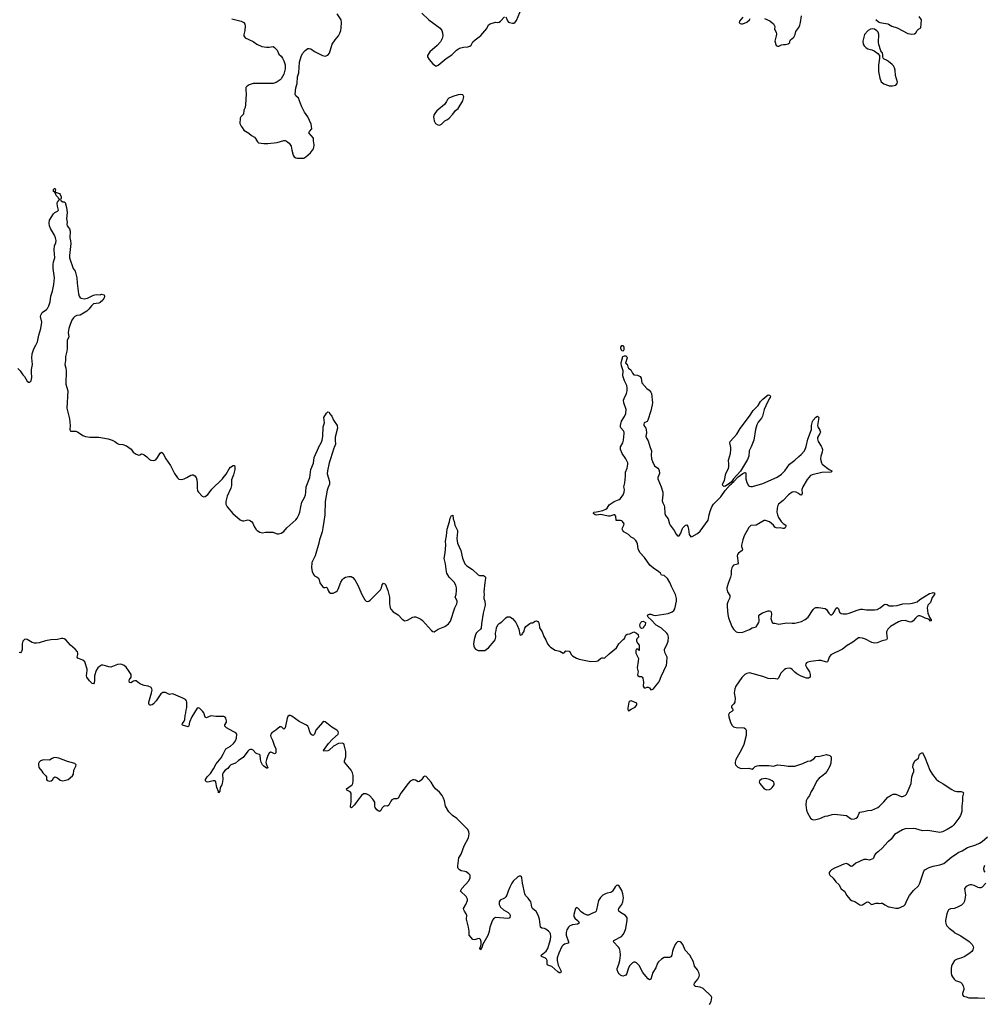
# Model space of a CAD drawing. Header units: inches. Extents: x 2005975 to 2217453, y 644152 to 846769.
# Tile 45 of 162: x 2076940 to 2091441, y 681630 to 696431. Entities that reach past the tile are written whole.
import ezdxf

# ---------------------------------------------------------------- set-up
doc = ezdxf.new("R2010")
doc.units = ezdxf.units.IN
doc.header["$MEASUREMENT"] = 0
for name, color, linetype in [('C0678', 7, 'Continuous'), ('C0679', 7, 'Continuous'), ('C0688', 7, 'Continuous'), ('C0689', 7, 'Continuous'), ('C0698', 7, 'Continuous'), ('C0699', 7, 'Continuous')]:
    doc.layers.add(name, color=color, linetype=linetype)

msp = doc.modelspace()

# ---------------------------------------------------------------- linework, layer by layer
at = {"layer": 'C0678', "color": 6, "elevation": 300}
for points in [[(2078581, 690000), (2078617, 689977), (2078645, 689930), (2078690, 689900), (2078730, 689887), (2078746, 689890), (2078770, 689903), (2078790, 689900), (2078810, 689890), (2078850, 689859), (2078890, 689819), (2078910, 689809), (2078950, 689804), (2078970, 689807), (2078984, 689816), (2079011, 689850), (2079050, 689913), (2079070, 689928), (2079090, 689914), (2079135, 689830), (2079205, 689730), (2079267, 689607), (2079310, 689543), (2079330, 689522), (2079370, 689520), (2079410, 689529), (2079450, 689547), (2079510, 689584), (2079530, 689590), (2079550, 689589), (2079574, 689574), (2079594, 689550), (2079604, 689516), (2079608, 689470), (2079606, 689390), (2079614, 689350), (2079627, 689327), (2079683, 689270), (2079710, 689259), (2079730, 689263), (2079770, 689293), (2079790, 689316), (2079826, 689374), (2079989, 689531), (2080000, 689544)], [(2080000, 685955), (2079890, 685955), (2079816, 685964), (2079790, 685957), (2079750, 685934), (2079727, 685947), (2079706, 686010), (2079690, 686036), (2079650, 686075), (2079630, 686087), (2079610, 686083), (2079528, 685950), (2079493, 685870), (2079484, 685816), (2079476, 685804), (2079470, 685801), (2079388, 685828), (2079384, 685830), (2079386, 685850), (2079414, 685886), (2079421, 685910), (2079425, 685970), (2079437, 686010), (2079441, 686050), (2079451, 686090), (2079450, 686170), (2079445, 686190), (2079430, 686210), (2079390, 686231), (2079250, 686294), (2079230, 686295), (2079190, 686286), (2079130, 686316), (2079090, 686317), (2079062, 686298), (2078990, 686192), (2078950, 686147), (2078930, 686132), (2078910, 686126), (2078890, 686129), (2078879, 686150), (2078882, 686170), (2078923, 686310), (2078930, 686350), (2078927, 686370), (2078916, 686390), (2078873, 686413), (2078810, 686424), (2078770, 686437), (2078743, 686450), (2078690, 686490), (2078670, 686492), (2078650, 686486), (2078610, 686460), (2078590, 686469), (2078585, 686490), (2078588, 686510), (2078614, 686550), (2078617, 686570), (2078613, 686590), (2078577, 686650), (2078539, 686699), (2078510, 686723), (2078476, 686736), (2078450, 686741), (2078410, 686737), (2078310, 686700), (2078282, 686702), (2078230, 686720), (2078190, 686728), (2078170, 686726), (2078137, 686710), (2078113, 686690), (2078088, 686650), (2078065, 686570), (2078064, 686496), (2078057, 686463), (2078050, 686448), (2078030, 686454), (2077990, 686490), (2077947, 686550), (2077942, 686570), (2077954, 686650), (2077953, 686670), (2077917, 686777), (2077890, 686804), (2077812, 686832), (2077803, 686850), (2077815, 686890), (2077815, 686910), (2077809, 686930), (2077773, 686970), (2077704, 687030), (2077633, 687110), (2077610, 687125), (2077590, 687130), (2077570, 687130), (2077510, 687113), (2077410, 687108), (2077328, 687092), (2077230, 687063), (2077190, 687058), (2077160, 687060), (2077129, 687069), (2077050, 687115), (2077030, 687119), (2077010, 687115), (2076986, 687090), (2076976, 687050), (2076976, 686964), (2076966, 686934), (2076950, 686912), (2076930, 686916)], [(2080000, 685108), (2079989, 685090), (2079991, 685011), (2079985, 684950), (2079978, 684930), (2079953, 684890), (2079946, 684834), (2079930, 684810), (2079926, 684830), (2079902, 684890), (2079890, 684969), (2079883, 684983), (2079871, 684991), (2079850, 684990), (2079770, 684970), (2079750, 684975), (2079731, 684990), (2079734, 685010), (2079756, 685050), (2079810, 685100), (2079853, 685170), (2079893, 685247), (2079970, 685335), (2080000, 685392)]]:
    msp.add_lwpolyline(points, dxfattribs=at)
at = {"layer": 'C0678', "color": 6, "elevation": 400}
msp.add_lwpolyline([(2077470, 685340), (2077450, 685337), (2077430, 685327), (2077390, 685300), (2077296, 685304), (2077250, 685289), (2077231, 685270), (2077223, 685250), (2077221, 685230), (2077227, 685190), (2077274, 685134), (2077290, 685107), (2077330, 685070), (2077341, 685050), (2077342, 685010), (2077352, 684992), (2077390, 684984), (2077412, 684988), (2077436, 685010), (2077450, 685035), (2077470, 685051), (2077510, 685035), (2077550, 685000), (2077590, 684989), (2077670, 685010), (2077736, 685064), (2077747, 685090), (2077753, 685150), (2077783, 685210), (2077788, 685230), (2077770, 685250), (2077659, 685279), (2077530, 685330)], close=True, dxfattribs=at)
at = {"layer": 'C0679', "color": 6, "elevation": 300}
msp.add_lwpolyline([(2076910, 691187), (2076947, 691150), (2076987, 691090), (2077010, 691067), (2077050, 690996), (2077070, 690983), (2077090, 690983), (2077110, 691001), (2077124, 691050), (2077116, 691130), (2077118, 691170), (2077132, 691248), (2077121, 691350), (2077125, 691410), (2077150, 691483), (2077183, 691537), (2077206, 691590), (2077227, 691690), (2077256, 691790), (2077274, 691886), (2077255, 691970), (2077256, 691990), (2077277, 692030), (2077345, 692075), (2077358, 692090), (2077380, 692130), (2077399, 692190), (2077410, 692275), (2077435, 692350), (2077453, 692450), (2077463, 692550), (2077442, 692690), (2077441, 692750), (2077448, 692790), (2077470, 692850), (2077456, 692970), (2077463, 693030), (2077484, 693076), (2077487, 693110), (2077478, 693150), (2077462, 693190), (2077404, 693290), (2077388, 693330), (2077381, 693370), (2077390, 693418), (2077446, 693514), (2077470, 693533), (2077509, 693550), (2077524, 693570), (2077506, 693626), (2077504, 693670), (2077510, 693695), (2077525, 693710), (2077530, 693722), (2077546, 693730), (2077530, 693738), (2077520, 693760), (2077489, 693790), (2077479, 693819), (2077466, 693830), (2077465, 693845), (2077450, 693850), (2077450, 693879), (2077470, 693896), (2077479, 693879), (2077474, 693850), (2077480, 693840), (2077536, 693816), (2077550, 693803), (2077561, 693770), (2077562, 693750), (2077554, 693730), (2077562, 693710), (2077590, 693691), (2077610, 693691), (2077621, 693681), (2077642, 693610), (2077655, 693530), (2077645, 693435), (2077652, 693388), (2077650, 693350), (2077655, 693330), (2077687, 693287), (2077700, 693250), (2077694, 693150), (2077705, 693105), (2077707, 693067), (2077687, 692887), (2077688, 692850), (2077742, 692690), (2077774, 692650), (2077781, 692630), (2077787, 692590), (2077799, 692550), (2077803, 692470), (2077824, 692310), (2077834, 692274), (2077851, 692251), (2077863, 692243), (2077910, 692237), (2077957, 692243), (2078050, 692289), (2078090, 692300), (2078150, 692295), (2078170, 692303), (2078190, 692300), (2078210, 692293), (2078217, 692270), (2078212, 692250), (2078190, 692213), (2078150, 692178), (2078130, 692169), (2078050, 692157), (2078017, 692130), (2077981, 692079), (2077951, 692049), (2077850, 691991), (2077797, 691983), (2077770, 691968), (2077750, 691949), (2077726, 691914), (2077698, 691850), (2077679, 691790), (2077670, 691730), (2077677, 691663), (2077654, 691606), (2077652, 691490), (2077647, 691450), (2077627, 691370), (2077627, 691310), (2077619, 691250), (2077635, 691190), (2077640, 691150), (2077631, 690950), (2077663, 690850), (2077650, 690590), (2077686, 690430), (2077696, 690330), (2077691, 690270), (2077700, 690250), (2077710, 690243), (2077783, 690243), (2077810, 690237), (2077890, 690182), (2077930, 690164), (2077993, 690153), (2078130, 690153), (2078270, 690131), (2078330, 690111), (2078369, 690090), (2078410, 690060), (2078430, 690052), (2078490, 690045), (2078544, 690024), (2078581, 690000)], dxfattribs=at)
at = {"layer": 'C0688', "color": 6, "elevation": 300}
for points in [[(2080000, 689544), (2080042, 689598), (2080090, 689679), (2080110, 689702), (2080150, 689730), (2080167, 689727), (2080174, 689710), (2080172, 689670), (2080155, 689590), (2080124, 689516), (2080123, 689430), (2080116, 689390), (2080060, 689270), (2080038, 689190), (2080041, 689150), (2080058, 689110), (2080145, 689010), (2080253, 688913), (2080290, 688897), (2080310, 688897), (2080370, 688915), (2080390, 688910), (2080410, 688899), (2080430, 688883), (2080444, 688864), (2080466, 688810), (2080492, 688772), (2080510, 688754), (2080549, 688729), (2080570, 688720), (2080590, 688719), (2080633, 688727), (2080746, 688726), (2080810, 688700), (2080830, 688700), (2080870, 688712), (2080910, 688736), (2080958, 688790), (2081090, 688915), (2081110, 688940), (2081138, 688990), (2081152, 689030), (2081165, 689110), (2081183, 689177), (2081221, 689250), (2081234, 689286), (2081242, 689330), (2081246, 689410), (2081303, 689550), (2081318, 689670), (2081354, 689766), (2081368, 689850), (2081430, 689996), (2081432, 690000)], [(2081667, 690000), (2081663, 689990), (2081614, 689830), (2081590, 689769), (2081565, 689650), (2081563, 689603), (2081597, 689490), (2081598, 689450), (2081572, 689390), (2081563, 689357), (2081530, 689190), (2081525, 688990), (2081514, 688886), (2081497, 688790), (2081485, 688730), (2081449, 688611), (2081439, 688561), (2081381, 688370), (2081333, 688270), (2081325, 688190), (2081336, 688136), (2081357, 688090), (2081374, 688070), (2081410, 688052), (2081430, 688035), (2081441, 688010), (2081450, 687967), (2081491, 687910), (2081510, 687895), (2081530, 687895), (2081550, 687902), (2081564, 687890), (2081580, 687840), (2081590, 687824), (2081610, 687812), (2081630, 687809), (2081650, 687810), (2081690, 687829), (2081716, 687850), (2081728, 687870), (2081766, 687974), (2081790, 688015), (2081810, 688034), (2081838, 688050), (2081890, 688062), (2081923, 688063), (2081950, 688044), (2081979, 688010), (2082025, 687930), (2082083, 687790), (2082130, 687710), (2082150, 687691), (2082170, 687685), (2082190, 687690), (2082210, 687703), (2082362, 687858), (2082381, 687890), (2082390, 687936), (2082410, 687959), (2082430, 687951), (2082438, 687938), (2082472, 687850), (2082497, 687750), (2082500, 687650), (2082509, 687590), (2082518, 687570), (2082556, 687530), (2082630, 687486), (2082690, 687418), (2082730, 687395), (2082750, 687397), (2082770, 687403), (2082850, 687448), (2082870, 687455), (2082890, 687454), (2082930, 687441), (2082970, 687418), (2082997, 687397), (2083131, 687250), (2083150, 687235), (2083170, 687227), (2083231, 687269), (2083330, 687309), (2083385, 687350), (2083414, 687390), (2083482, 687590), (2083512, 687648), (2083518, 687670), (2083514, 687694), (2083487, 687750), (2083499, 687790), (2083504, 687850), (2083504, 687890), (2083495, 687930), (2083470, 687976), (2083398, 688050), (2083362, 688110), (2083355, 688130), (2083340, 688250), (2083323, 688330), (2083335, 688415), (2083344, 688530), (2083340, 688590), (2083356, 688670), (2083364, 688770), (2083400, 688890), (2083410, 688936), (2083430, 688979), (2083450, 688982), (2083455, 688930), (2083470, 688890), (2083482, 688830), (2083520, 688750), (2083523, 688730), (2083511, 688630), (2083521, 688561), (2083570, 688450), (2083597, 688337), (2083633, 688253), (2083660, 688220), (2083745, 688165), (2083830, 688085), (2083850, 688077), (2083914, 688074), (2083928, 688068), (2083943, 688050), (2083944, 688030), (2083932, 687970), (2083916, 687830), (2083923, 687790), (2083916, 687750), (2083918, 687730), (2083932, 687690), (2083935, 687630), (2083908, 687510), (2083881, 687350), (2083876, 687284), (2083869, 687270), (2083820, 687230), (2083803, 687210), (2083790, 687185), (2083770, 687113), (2083764, 687050), (2083767, 687013), (2083775, 686990), (2083790, 686969), (2083830, 686949), (2083910, 686946), (2083930, 686950), (2083950, 686962), (2083985, 686990), (2084073, 687087), (2084086, 687110), (2084096, 687150), (2084092, 687210), (2084105, 687250), (2084107, 687290), (2084130, 687335), (2084150, 687356), (2084190, 687381), (2084250, 687441), (2084270, 687453), (2084290, 687456), (2084310, 687453), (2084350, 687430), (2084399, 687370), (2084420, 687330), (2084442, 687270), (2084458, 687190), (2084470, 687181), (2084493, 687190), (2084497, 687203), (2084517, 687230), (2084534, 687286), (2084550, 687311), (2084610, 687356), (2084630, 687365), (2084650, 687366), (2084690, 687391), (2084710, 687395), (2084730, 687386), (2084741, 687370), (2084747, 687350), (2084754, 687290), (2084795, 687230), (2084821, 687161), (2084850, 687110), (2084875, 687050), (2084897, 687017), (2084917, 686997), (2084990, 686955), (2085059, 686939), (2085110, 686906), (2085130, 686918), (2085150, 686942), (2085200, 686940), (2085210, 686934), (2085231, 686890), (2085251, 686870), (2085310, 686831), (2085350, 686818), (2085525, 686785), (2085610, 686787), (2085630, 686795), (2085670, 686827), (2085690, 686836), (2085710, 686838), (2085730, 686831), (2085800, 686900), (2085910, 686990), (2085948, 687050), (2086010, 687112), (2086032, 687128), (2086050, 687179), (2086070, 687193), (2086110, 687201), (2086170, 687231), (2086211, 687210), (2086236, 687190), (2086242, 687150), (2086218, 687122), (2086212, 687110), (2086212, 687090), (2086230, 687054), (2086254, 687030), (2086254, 686950), (2086247, 686947), (2086242, 686962), (2086230, 686966), (2086210, 686966), (2086202, 686950), (2086202, 686910), (2086241, 686830), (2086239, 686790), (2086222, 686690), (2086236, 686630), (2086227, 686590), (2086230, 686572), (2086250, 686557), (2086290, 686557), (2086299, 686550), (2086307, 686530), (2086315, 686470), (2086311, 686410), (2086327, 686387), (2086346, 686386), (2086370, 686395), (2086390, 686396), (2086407, 686387), (2086430, 686359), (2086450, 686361), (2086470, 686371), (2086496, 686410), (2086550, 686473), (2086560, 686490), (2086583, 686557), (2086661, 686730), (2086668, 686768), (2086671, 686850), (2086642, 686910), (2086631, 686950), (2086635, 686970), (2086666, 687034), (2086686, 687090), (2086694, 687150), (2086685, 687190), (2086670, 687211), (2086590, 687285), (2086508, 687330), (2086431, 687411), (2086387, 687447), (2086378, 687470), (2086391, 687489), (2086410, 687495), (2086430, 687495), (2086470, 687479), (2086495, 687475), (2086690, 687506), (2086750, 687530), (2086772, 687548), (2086786, 687574), (2086811, 687689), (2086811, 687730), (2086799, 687790), (2086738, 687910), (2086713, 687973), (2086679, 688030), (2086630, 688077), (2086590, 688083), (2086574, 688110), (2086550, 688133), (2086466, 688186), (2086412, 688232), (2086330, 688345), (2086264, 688424), (2086236, 688476), (2086227, 688550), (2086217, 688577), (2086201, 688601), (2086172, 688630), (2086134, 688654), (2086090, 688692), (2086024, 688730), (2086005, 688750), (2085998, 688770), (2086000, 688790), (2086024, 688830), (2086027, 688850), (2086003, 688890), (2085990, 688898), (2085970, 688903), (2085910, 688901), (2085905, 688905), (2085899, 688970), (2085887, 688987), (2085870, 688988), (2085811, 688969), (2085790, 688969), (2085670, 688994), (2085610, 688985), (2085590, 688988), (2085565, 689010), (2085564, 689016), (2085571, 689029), (2085610, 689033), (2085705, 689055), (2085750, 689072), (2085770, 689089), (2085803, 689137), (2085830, 689160), (2085876, 689190), (2085950, 689219), (2085970, 689231), (2086012, 689288), (2086026, 689330), (2086030, 689370), (2086024, 689410), (2086039, 689470), (2086047, 689570), (2086046, 689630), (2086070, 689690), (2086080, 689750), (2086080, 689770), (2086052, 689832), (2085999, 689910), (2085972, 689970), (2085971, 690000)], [(2086418, 690000), (2086418, 689998), (2086438, 689950), (2086432, 689888), (2086439, 689830), (2086451, 689791), (2086485, 689725), (2086532, 689690), (2086546, 689670), (2086552, 689652), (2086557, 689610), (2086550, 689584), (2086533, 689550), (2086534, 689530), (2086583, 689410), (2086607, 689327), (2086609, 689289), (2086598, 689198), (2086606, 689166), (2086629, 689129), (2086635, 689110), (2086636, 689010), (2086650, 688978), (2086689, 688930), (2086709, 688850), (2086719, 688830), (2086780, 688750), (2086810, 688695), (2086830, 688671), (2086853, 688670), (2086880, 688710), (2086898, 688770), (2086910, 688790), (2086950, 688833), (2086970, 688837), (2086984, 688810), (2086996, 688770), (2087003, 688690), (2087030, 688659), (2087050, 688662), (2087130, 688709), (2087170, 688744), (2087290, 688910), (2087303, 688990), (2087319, 689041), (2087345, 689110), (2087368, 689150), (2087482, 689258), (2087546, 689354), (2087620, 689440), (2087633, 689450), (2087639, 689461), (2087676, 689490), (2087742, 689558), (2087810, 689611), (2087843, 689623), (2087850, 689623), (2087855, 689615), (2087857, 689530), (2087870, 689475), (2087898, 689430), (2087910, 689418), (2087932, 689412), (2087954, 689414), (2088110, 689460), (2088326, 689554), (2088390, 689597), (2088441, 689650), (2088510, 689748), (2088590, 689810), (2088650, 689867), (2088690, 689895), (2088736, 689950), (2088758, 690000)], [(2087933, 690000), (2087907, 689950), (2087900, 689870), (2087880, 689820), (2087774, 689646), (2087670, 689531), (2087638, 689482), (2087617, 689463), (2087550, 689418), (2087530, 689414), (2087518, 689418), (2087508, 689428), (2087506, 689450), (2087534, 689506), (2087557, 689610), (2087595, 689685), (2087602, 689710), (2087602, 689750), (2087594, 689810), (2087626, 689910), (2087632, 689970), (2087629, 690000)], [(2088997, 690000), (2089007, 689970), (2089004, 689930), (2088981, 689870), (2088979, 689830), (2088983, 689803), (2088992, 689770), (2089005, 689750), (2089107, 689667), (2089150, 689650), (2089150, 689646), (2089145, 689635), (2089134, 689630), (2088998, 689622), (2088855, 689590), (2088830, 689577), (2088780, 689520), (2088711, 689410), (2088700, 689370), (2088705, 689310), (2088695, 689285), (2088690, 689281), (2088670, 689287), (2088645, 689310), (2088610, 689327), (2088570, 689332), (2088550, 689326), (2088495, 689290), (2088417, 689203), (2088348, 689150), (2088335, 689130), (2088325, 689090), (2088323, 689030), (2088330, 688990), (2088345, 688950), (2088387, 688890), (2088418, 688858), (2088455, 688830), (2088459, 688810), (2088445, 688790), (2088430, 688781), (2088410, 688780), (2088370, 688790), (2088330, 688786), (2088310, 688790), (2088290, 688804), (2088270, 688830), (2088210, 688883), (2088150, 688904), (2088130, 688901), (2088010, 688834), (2087930, 688826), (2087903, 688797), (2087830, 688670), (2087810, 688610), (2087793, 688530), (2087793, 688510), (2087805, 688470), (2087803, 688450), (2087746, 688410), (2087732, 688390), (2087726, 688370), (2087738, 688262), (2087730, 688248), (2087671, 688229), (2087653, 688210), (2087643, 688190), (2087633, 688150), (2087633, 688090), (2087626, 688050), (2087593, 687970), (2087570, 687890), (2087570, 687870), (2087580, 687830), (2087613, 687773), (2087616, 687750), (2087612, 687730), (2087590, 687690), (2087576, 687650), (2087575, 687605), (2087585, 687490), (2087597, 687437), (2087647, 687307), (2087671, 687270), (2087710, 687231), (2087750, 687219), (2087810, 687225), (2087910, 687262), (2087950, 687287), (2088010, 687304), (2088037, 687343), (2088050, 687370), (2088055, 687390), (2088053, 687467), (2088067, 687490), (2088107, 687513), (2088190, 687545), (2088210, 687547), (2088230, 687538), (2088236, 687530), (2088242, 687490), (2088234, 687430), (2088251, 687371), (2088260, 687360), (2088290, 687359), (2088350, 687345), (2088470, 687364), (2088550, 687359), (2088590, 687361), (2088695, 687385), (2088750, 687415), (2088792, 687450), (2088870, 687565), (2088890, 687584), (2088910, 687594), (2088950, 687597), (2089050, 687578), (2089070, 687564), (2089103, 687510), (2089130, 687484), (2089150, 687486), (2089170, 687505), (2089196, 687544), (2089210, 687581), (2089230, 687595), (2089250, 687573), (2089266, 687526), (2089287, 687507), (2089318, 687498), (2089370, 687500), (2089410, 687510), (2089530, 687556), (2089582, 687570), (2089610, 687571), (2089670, 687560), (2089730, 687558), (2089790, 687559), (2089830, 687566), (2089877, 687590), (2089930, 687636), (2089950, 687643), (2089978, 687638), (2090000, 687626)], [(2090000, 687280), (2089990, 687270), (2089971, 687230), (2089969, 687210), (2089982, 687130), (2089971, 687110), (2089905, 687095), (2089830, 687062), (2089790, 687061), (2089750, 687070), (2089657, 687117), (2089610, 687135), (2089570, 687141), (2089550, 687137), (2089530, 687126), (2089465, 687075), (2089378, 687022), (2089310, 686967), (2089136, 686884), (2089110, 686850), (2089090, 686789), (2089081, 686779), (2089066, 686774), (2088990, 686797), (2088950, 686799), (2088835, 686785), (2088788, 686772), (2088770, 686762), (2088758, 686750), (2088755, 686730), (2088772, 686690), (2088812, 686630), (2088823, 686590), (2088822, 686550), (2088810, 686535), (2088798, 686530), (2088770, 686533), (2088690, 686564), (2088620, 686600), (2088590, 686622), (2088550, 686663), (2088530, 686677), (2088510, 686683), (2088470, 686680), (2088450, 686673), (2088430, 686660), (2088384, 686610), (2088370, 686590), (2088347, 686533), (2088330, 686519), (2088270, 686525), (2088230, 686521), (2088190, 686526), (2088110, 686557), (2087910, 686612), (2087870, 686605), (2087840, 686590), (2087796, 686544), (2087704, 686410), (2087691, 686370), (2087682, 686310), (2087695, 686230), (2087689, 686171), (2087675, 686145), (2087640, 686110), (2087641, 686090), (2087656, 686070), (2087663, 686050), (2087644, 686030), (2087610, 686010), (2087597, 685983), (2087600, 685950), (2087625, 685865), (2087650, 685819), (2087670, 685802), (2087710, 685790), (2087830, 685784), (2087852, 685772), (2087863, 685750), (2087859, 685670), (2087825, 685535), (2087788, 685452), (2087705, 685310), (2087695, 685270), (2087695, 685250), (2087702, 685230), (2087734, 685194), (2087770, 685179), (2087796, 685176), (2087902, 685182), (2087950, 685167), (2087970, 685179), (2087996, 685204), (2088024, 685216), (2088050, 685220), (2088200, 685220), (2088270, 685210), (2088330, 685228), (2088430, 685219), (2088490, 685208), (2088590, 685212), (2088712, 685248), (2088790, 685285), (2088830, 685292), (2088880, 685320), (2088910, 685355), (2088930, 685361), (2088950, 685356), (2088970, 685359), (2089070, 685387), (2089118, 685370), (2089139, 685350), (2089141, 685330), (2089134, 685254), (2089118, 685210), (2089074, 685130), (2089050, 685098), (2089013, 685067), (2088957, 685030), (2088921, 684990), (2088875, 684885), (2088839, 684830), (2088811, 684769), (2088783, 684730), (2088764, 684690), (2088756, 684630), (2088769, 684550), (2088781, 684510), (2088828, 684428), (2088850, 684412), (2088870, 684405), (2088910, 684408), (2088970, 684425), (2089050, 684459), (2089090, 684465), (2089156, 684484), (2089190, 684487), (2089370, 684466), (2089430, 684424), (2089450, 684415), (2089490, 684419), (2089513, 684427), (2089535, 684445), (2089557, 684503), (2089570, 684519), (2089630, 684527), (2089690, 684543), (2089750, 684550), (2089838, 684590), (2089866, 684610), (2089930, 684675), (2089990, 684743), (2090000, 684750)], [(2087310, 681625), (2087335, 681670), (2087344, 681730), (2087336, 681750), (2087212, 681870), (2087170, 681890), (2087099, 681899), (2087084, 681910), (2087080, 681930), (2087086, 681950), (2087135, 682010), (2087155, 682050), (2087158, 682070), (2087150, 682110), (2087128, 682150), (2087084, 682204), (2087068, 682270), (2087013, 682370), (2086946, 682446), (2086910, 682527), (2086890, 682553), (2086870, 682571), (2086850, 682576), (2086830, 682568), (2086809, 682550), (2086793, 682527), (2086761, 682459), (2086751, 682429), (2086745, 682370), (2086730, 682343), (2086707, 682333), (2086630, 682331), (2086590, 682307), (2086545, 682270), (2086530, 682247), (2086502, 682178), (2086457, 682110), (2086430, 682006), (2086410, 681999), (2086390, 682012), (2086350, 682051), (2086308, 682108), (2086250, 682212), (2086210, 682254), (2086190, 682262), (2086170, 682262), (2086150, 682254), (2086110, 682215), (2086090, 682176), (2086065, 682095), (2086050, 682070), (2086038, 682062), (2086010, 682053), (2085990, 682058), (2085970, 682070), (2085950, 682090), (2085939, 682110), (2085921, 682150), (2085922, 682170), (2085946, 682234), (2085960, 682290), (2085970, 682370), (2085967, 682427), (2085955, 682470), (2085944, 682490), (2085867, 682570), (2085872, 682590), (2085985, 682650), (2086010, 682679), (2086030, 682715), (2086050, 682770), (2086074, 682894), (2086070, 682930), (2086047, 682967), (2085970, 683010), (2085945, 683030), (2085941, 683050), (2085949, 683070), (2085990, 683130), (2086007, 683170), (2086016, 683230), (2086008, 683290), (2085990, 683341), (2085963, 683390), (2085950, 683406), (2085930, 683420), (2085910, 683418), (2085890, 683397), (2085852, 683330), (2085840, 683320), (2085827, 683313), (2085770, 683301), (2085744, 683290), (2085708, 683270), (2085670, 683233), (2085641, 683190), (2085612, 683048), (2085606, 683030), (2085590, 683016), (2085550, 683001), (2085490, 682969), (2085470, 682970), (2085417, 682997), (2085382, 683022), (2085330, 683077), (2085310, 683087), (2085297, 683070), (2085270, 682982), (2085269, 682950), (2085283, 682923), (2085326, 682890), (2085343, 682870), (2085349, 682850), (2085326, 682834), (2085250, 682827), (2085210, 682811), (2085188, 682790), (2085167, 682750), (2085154, 682710), (2085153, 682670), (2085189, 682570), (2085190, 682550), (2085130, 682534), (2085110, 682520), (2085090, 682497), (2085043, 682397), (2085022, 682330), (2085022, 682290), (2085037, 682217), (2085080, 682130), (2085070, 682104), (2085050, 682105), (2085030, 682116), (2084938, 682198), (2084879, 682219), (2084869, 682230), (2084868, 682288), (2084857, 682310), (2084842, 682322), (2084782, 682350), (2084781, 682370), (2084852, 682428), (2084879, 682470), (2084917, 682603), (2084925, 682650), (2084920, 682690), (2084910, 682710), (2084890, 682730), (2084850, 682760), (2084830, 682769), (2084790, 682773), (2084768, 682788), (2084756, 682910), (2084735, 682970), (2084704, 683024), (2084647, 683070), (2084638, 683090), (2084630, 683150), (2084623, 683170), (2084586, 683226), (2084545, 683265), (2084533, 683290), (2084498, 683450), (2084490, 683530), (2084484, 683544), (2084470, 683554), (2084450, 683555), (2084430, 683547), (2084360, 683479), (2084340, 683450), (2084309, 683390), (2084282, 683330), (2084263, 683270), (2084250, 683246), (2084230, 683225), (2084164, 683196), (2084147, 683170), (2084150, 683128), (2084170, 683089), (2084211, 683051), (2084284, 683010), (2084305, 682990), (2084314, 682970), (2084309, 682931), (2084296, 682924), (2084278, 682922), (2084090, 682935), (2084063, 682917), (2084047, 682893), (2084009, 682791), (2083995, 682725), (2083975, 682665), (2083898, 682522), (2083890, 682490), (2083880, 682480), (2083870, 682450), (2083858, 682470), (2083875, 682525), (2083878, 682570), (2083866, 682606), (2083850, 682618), (2083824, 682616), (2083790, 682602), (2083770, 682598), (2083750, 682602), (2083698, 682670), (2083695, 682730), (2083686, 682790), (2083658, 682910), (2083661, 682970), (2083652, 682992), (2083624, 683030), (2083614, 683050), (2083612, 683070), (2083648, 683130), (2083671, 683190), (2083671, 683210), (2083650, 683251), (2083568, 683330), (2083584, 683370), (2083692, 683488), (2083711, 683530), (2083714, 683550), (2083711, 683570), (2083692, 683590), (2083650, 683620), (2083630, 683628), (2083576, 683636), (2083550, 683649), (2083530, 683669), (2083526, 683686), (2083525, 683710), (2083543, 683830), (2083574, 683886), (2083622, 684010), (2083686, 684130), (2083698, 684190), (2083691, 684230), (2083670, 684264), (2083628, 684308), (2083510, 684421), (2083446, 684466), (2083390, 684525), (2083341, 684610), (2083328, 684690), (2083312, 684730), (2083289, 684770), (2083250, 684821), (2083191, 684871), (2083160, 684910), (2083127, 684967), (2083050, 685054), (2083030, 685058), (2083010, 685047), (2082978, 685002), (2082950, 684977), (2082930, 684974), (2082890, 684997), (2082870, 685003), (2082850, 685004), (2082810, 684985), (2082778, 684950), (2082670, 684806), (2082630, 684730), (2082610, 684719), (2082563, 684717), (2082536, 684704), (2082518, 684682), (2082490, 684625), (2082470, 684606), (2082430, 684611), (2082410, 684604), (2082390, 684585), (2082370, 684544), (2082350, 684528), (2082330, 684536), (2082310, 684555), (2082285, 684590), (2082278, 684610), (2082276, 684670), (2082250, 684716), (2082200, 684770), (2082150, 684795), (2082110, 684792), (2082079, 684770), (2082021, 684699), (2081990, 684646), (2081970, 684621), (2081930, 684581), (2081915, 684595), (2081912, 684610), (2081921, 684670), (2081925, 684805), (2081906, 684826), (2081858, 684850), (2081855, 684870), (2081922, 684918), (2081936, 684930), (2081947, 684950), (2081955, 684990), (2081954, 685070), (2081943, 685110), (2081921, 685150), (2081823, 685270), (2081822, 685290), (2081841, 685350), (2081844, 685390), (2081841, 685430), (2081819, 685530), (2081810, 685545), (2081790, 685556), (2081730, 685549), (2081657, 685510), (2081590, 685452), (2081570, 685441), (2081514, 685434), (2081506, 685446), (2081582, 685550), (2081642, 685618), (2081725, 685690), (2081734, 685710), (2081727, 685730), (2081706, 685750), (2081630, 685798), (2081530, 685878), (2081510, 685880), (2081490, 685867), (2081391, 685750), (2081370, 685692), (2081350, 685672), (2081330, 685681), (2081305, 685710), (2081283, 685790), (2081270, 685810), (2081250, 685828), (2081139, 685879), (2081030, 685960), (2081010, 685969), (2080990, 685970), (2080970, 685955), (2080959, 685930), (2080930, 685785), (2080910, 685768), (2080878, 685798), (2080870, 685801), (2080850, 685800), (2080790, 685749), (2080728, 685710), (2080714, 685690), (2080708, 685670), (2080713, 685650), (2080738, 685598), (2080763, 685523), (2080790, 685470), (2080792, 685428), (2080790, 685409), (2080782, 685398), (2080770, 685393), (2080730, 685415), (2080710, 685419), (2080690, 685403), (2080672, 685370), (2080649, 685310), (2080641, 685270), (2080644, 685244), (2080670, 685186), (2080662, 685178), (2080650, 685179), (2080610, 685209), (2080590, 685232), (2080571, 685270), (2080559, 685310), (2080553, 685373), (2080547, 685387), (2080510, 685396), (2080490, 685407), (2080450, 685448), (2080430, 685458), (2080410, 685460), (2080390, 685454), (2080370, 685435), (2080301, 685339), (2080230, 685293), (2080186, 685254), (2080112, 685228), (2080093, 685210), (2080067, 685173), (2080030, 685149), (2080010, 685126), (2080000, 685108)], [(2080000, 685392), (2080041, 685470), (2080111, 685509), (2080155, 685550), (2080182, 685590), (2080199, 685630), (2080204, 685690), (2080191, 685710), (2080150, 685729), (2080047, 685787), (2080024, 685810), (2080026, 685830), (2080048, 685870), (2080050, 685890), (2080040, 685930), (2080027, 685947), (2080010, 685955), (2080000, 685955)], [(2090000, 684078), (2089990, 684070), (2089910, 683983), (2089852, 683928), (2089803, 683890), (2089789, 683870), (2089775, 683825), (2089764, 683816), (2089710, 683798), (2089668, 683808), (2089630, 683805), (2089510, 683753), (2089470, 683714), (2089450, 683701), (2089430, 683708), (2089390, 683737), (2089370, 683745), (2089330, 683738), (2089250, 683699), (2089190, 683675), (2089146, 683650), (2089124, 683630), (2089110, 683610), (2089108, 683590), (2089116, 683570), (2089170, 683524), (2089210, 683470), (2089254, 683430), (2089287, 683367), (2089344, 683324), (2089370, 683270), (2089423, 683203), (2089443, 683190), (2089494, 683174), (2089570, 683124), (2089590, 683119), (2089610, 683124), (2089670, 683166), (2089690, 683169), (2089710, 683161), (2089730, 683140), (2089750, 683132), (2089810, 683150), (2089851, 683151), (2089870, 683145), (2089890, 683152), (2089910, 683152), (2089943, 683123), (2090000, 683097)]]:
    msp.add_lwpolyline(points, dxfattribs=at)
for points in [[(2086290, 687278), (2086270, 687289), (2086263, 687330), (2086267, 687350), (2086277, 687370), (2086290, 687383), (2086310, 687390), (2086345, 687370), (2086342, 687330), (2086322, 687310), (2086310, 687286)], [(2086130, 686190), (2086110, 686186), (2086097, 686170), (2086083, 686083), (2086082, 686062), (2086090, 686041), (2086130, 686067), (2086190, 686096), (2086217, 686130), (2086217, 686157)], [(2088150, 685023), (2088090, 685013), (2088059, 684990), (2088056, 684970), (2088065, 684950), (2088130, 684868), (2088170, 684853), (2088210, 684858), (2088230, 684868), (2088254, 684890), (2088280, 684930), (2088283, 684950), (2088276, 684970), (2088254, 684990), (2088209, 685010)]]:
    msp.add_lwpolyline(points, close=True, dxfattribs=at)
at = {"layer": 'C0689', "color": 6}
for points, elevation in [([(2082987, 696530), (2083088, 696430), (2083263, 696303), (2083285, 696270), (2083295, 696235), (2083299, 696190), (2083293, 696150), (2083264, 696096), (2083217, 696043), (2083106, 695950), (2083072, 695890), (2083072, 695870), (2083096, 695830), (2083150, 695767), (2083190, 695739), (2083210, 695736), (2083230, 695747), (2083350, 695847), (2083437, 695903), (2083507, 695973), (2083550, 696003), (2083610, 696019), (2083675, 696025), (2083705, 696035), (2083728, 696050), (2083750, 696098), (2083789, 696130), (2083849, 696171), (2083870, 696191), (2083960, 696300), (2083988, 696352), (2084010, 696368), (2084090, 696393), (2084130, 696391), (2084150, 696396), (2084170, 696408), (2084230, 696475)], 400), ([(2084250, 696476), (2084272, 696412), (2084290, 696394), (2084302, 696390), (2084350, 696377), (2084370, 696381), (2084390, 696395), (2084410, 696421), (2084483, 696597)], 400), ([(2080130, 696445), (2080270, 696408), (2080307, 696390), (2080323, 696363), (2080330, 696334), (2080326, 696270), (2080310, 696210), (2080311, 696190), (2080330, 696157), (2080450, 696102), (2080505, 696065), (2080581, 696030), (2080650, 696017), (2080690, 696018), (2080750, 696027), (2080770, 696015), (2080810, 695975), (2080835, 695915), (2080870, 695883), (2080890, 695853), (2080913, 695810), (2080930, 695750), (2080929, 695691), (2080910, 695610), (2080870, 695543), (2080853, 695527), (2080793, 695487), (2080750, 695474), (2080450, 695470), (2080391, 695450), (2080361, 695430), (2080341, 695410), (2080337, 695370), (2080342, 695310), (2080334, 695154), (2080327, 695113), (2080308, 695070), (2080302, 695010), (2080264, 694970), (2080253, 694950), (2080251, 694870), (2080268, 694830), (2080286, 694810), (2080311, 694770), (2080383, 694723), (2080423, 694690), (2080470, 694664), (2080487, 694647), (2080513, 694593), (2080530, 694582), (2080610, 694568), (2080670, 694568), (2080810, 694583), (2080910, 694615), (2080930, 694613), (2080950, 694604), (2080993, 694573), (2081022, 694530), (2081030, 694470), (2081050, 694392), (2081065, 694370), (2081090, 694356), (2081110, 694351), (2081190, 694347), (2081210, 694351), (2081242, 694370), (2081309, 694430), (2081354, 694490), (2081364, 694510), (2081369, 694550), (2081356, 694610), (2081355, 694650), (2081287, 694730), (2081294, 694750), (2081330, 694790), (2081328, 694830), (2081319, 694859), (2081270, 694972), (2081220, 695040), (2081175, 695130), (2081131, 695250), (2081090, 695286), (2081081, 695310), (2081092, 695408), (2081113, 695470), (2081115, 695570), (2081134, 695630), (2081146, 695790), (2081170, 695879), (2081190, 695922), (2081230, 695970), (2081270, 695996), (2081290, 695999), (2081314, 695994), (2081370, 695952), (2081490, 695891), (2081530, 695884), (2081570, 695895), (2081595, 695930), (2081638, 696062), (2081681, 696130), (2081730, 696187), (2081754, 696226), (2081768, 696270), (2081771, 696310), (2081775, 696390), (2081770, 696430), (2081710, 696520)], 400), ([(2087812, 696470), (2087760, 696410), (2087756, 696390), (2087770, 696371), (2087790, 696366), (2087810, 696368), (2087870, 696395), (2087911, 696430), (2087923, 696450)], 400), ([(2088134, 696450), (2088214, 696414), (2088274, 696370), (2088291, 696330), (2088286, 696290), (2088310, 696242), (2088315, 696215), (2088314, 696186), (2088291, 696110), (2088310, 696045), (2088330, 696031), (2088350, 696031), (2088393, 696053), (2088422, 696058), (2088450, 696056), (2088490, 696066), (2088515, 696090), (2088518, 696110), (2088529, 696130), (2088579, 696170), (2088597, 696210), (2088607, 696253), (2088650, 696315), (2088667, 696350), (2088678, 696390), (2088691, 696490)], 400), ([(2089810, 696433), (2089850, 696401), (2089870, 696391), (2089990, 696370), (2090000, 696365)], 400), ([(2090000, 695800), (2089970, 695823), (2089937, 695837), (2089922, 695850), (2089915, 695870), (2089917, 695910), (2089910, 695928), (2089885, 695965), (2089857, 696057), (2089852, 696090), (2089855, 696210), (2089843, 696243), (2089824, 696264), (2089790, 696286), (2089766, 696294), (2089730, 696289), (2089694, 696266), (2089638, 696210), (2089614, 696110), (2089621, 696061), (2089636, 696036), (2089666, 696006), (2089690, 695995), (2089750, 695980), (2089785, 695965), (2089841, 695921), (2089865, 695890), (2089866, 695850), (2089851, 695749), (2089850, 695650), (2089869, 695550), (2089890, 695496), (2089928, 695468), (2090000, 695443)], 400), ([(2085971, 690000), (2085971, 690010), (2086005, 690070), (2086017, 690110), (2086027, 690210), (2086026, 690230), (2086019, 690250), (2085978, 690298), (2085972, 690310), (2085972, 690330), (2085986, 690394), (2086033, 690467), (2086054, 690510), (2086055, 690570), (2086024, 690670), (2086019, 690710), (2086025, 690735), (2086061, 690810), (2086070, 690850), (2086072, 690890), (2086067, 690930), (2086030, 691004), (2086005, 691075), (2086010, 691150), (2085986, 691230), (2085983, 691270), (2085990, 691311), (2086009, 691370), (2086030, 691379), (2086050, 691378), (2086065, 691365), (2086070, 691350), (2086045, 691270), (2086070, 691252), (2086080, 691210), (2086093, 691193), (2086125, 691165), (2086150, 691115), (2086170, 691094), (2086228, 691088), (2086265, 691065), (2086280, 691040), (2086294, 690970), (2086367, 690887), (2086401, 690861), (2086430, 690831), (2086439, 690810), (2086452, 690670), (2086450, 690642), (2086428, 690550), (2086384, 690410), (2086370, 690390), (2086329, 690370), (2086320, 690350), (2086323, 690330), (2086351, 690291), (2086358, 690270), (2086360, 690220), (2086351, 690170), (2086360, 690140), (2086390, 690101), (2086418, 690000)], 300), ([(2087629, 690000), (2087626, 690026), (2087616, 690070), (2087618, 690090), (2087719, 690201), (2087770, 690287), (2087913, 690470), (2087966, 690554), (2088040, 690630), (2088076, 690690), (2088110, 690726), (2088170, 690778), (2088190, 690790), (2088210, 690786), (2088226, 690770), (2088223, 690750), (2088208, 690732), (2088154, 690626), (2088132, 690570), (2088105, 690470), (2088090, 690443), (2088039, 690381), (2088019, 690341), (2088001, 690270), (2087974, 690110), (2087938, 690010), (2087933, 690000)], 300), ([(2081432, 690000), (2081478, 690082), (2081488, 690112), (2081496, 690164), (2081504, 690310), (2081520, 690370), (2081512, 690450), (2081550, 690515), (2081570, 690535), (2081590, 690531), (2081598, 690510), (2081630, 690471), (2081656, 690410), (2081710, 690330), (2081717, 690290), (2081683, 690157), (2081680, 690110), (2081688, 690050), (2081667, 690000)], 300), ([(2088758, 690000), (2088765, 690015), (2088790, 690123), (2088841, 690270), (2088845, 690330), (2088859, 690390), (2088868, 690412), (2088910, 690458), (2088932, 690470), (2088951, 690450), (2088933, 690330), (2088939, 690310), (2088970, 690260), (2088976, 690230), (2088969, 690210), (2088933, 690150), (2088931, 690130), (2088943, 690090), (2088990, 690019), (2088997, 690000)], 300)]:
    msp.add_lwpolyline(points, dxfattribs=dict(at, elevation=elevation))
for points, elevation in [([(2083568, 695308), (2083530, 695301), (2083450, 695277), (2083390, 695253), (2083370, 695229), (2083358, 695202), (2083325, 695155), (2083210, 695061), (2083190, 695038), (2083170, 695004), (2083160, 694970), (2083170, 694912), (2083191, 694870), (2083225, 694850), (2083250, 694846), (2083280, 694860), (2083330, 694911), (2083370, 694931), (2083394, 694950), (2083449, 695010), (2083490, 695065), (2083530, 695098), (2083602, 695210), (2083618, 695270), (2083602, 695302)], 400), ([(2086010, 691450), (2085990, 691455), (2085978, 691490), (2085977, 691510), (2085990, 691534), (2086010, 691533), (2086020, 691510), (2086021, 691470)], 300)]:
    msp.add_lwpolyline(points, close=True, dxfattribs=dict(at, elevation=elevation))
at = {"layer": 'C0698', "color": 6, "elevation": 300}
for points in [[(2090000, 687626), (2090010, 687620), (2090070, 687619), (2090130, 687626), (2090215, 687650), (2090330, 687654), (2090360, 687660), (2090430, 687681), (2090470, 687714), (2090550, 687765), (2090617, 687803), (2090664, 687816), (2090670, 687822), (2090690, 687814), (2090691, 687790), (2090655, 687745), (2090631, 687669), (2090592, 687630), (2090582, 687590), (2090592, 687510), (2090620, 687440), (2090644, 687410), (2090644, 687396), (2090630, 687390), (2090613, 687413), (2090600, 687420), (2090550, 687432), (2090501, 687461), (2090470, 687470), (2090450, 687468), (2090430, 687459), (2090404, 687436), (2090370, 687396), (2090350, 687380), (2090330, 687376), (2090310, 687379), (2090250, 687399), (2090190, 687393), (2090150, 687381), (2090030, 687310), (2090000, 687280)], [(2090000, 684750), (2090030, 684769), (2090070, 684787), (2090090, 684789), (2090110, 684787), (2090190, 684756), (2090210, 684755), (2090249, 684770), (2090270, 684790), (2090281, 684810), (2090343, 684950), (2090353, 685050), (2090366, 685094), (2090383, 685130), (2090380, 685160), (2090366, 685190), (2090370, 685234), (2090397, 685290), (2090449, 685331), (2090468, 685392), (2090510, 685414), (2090552, 685330), (2090622, 685150), (2090663, 685083), (2090716, 685016), (2090750, 684985), (2090823, 684943), (2090950, 684857), (2090990, 684837), (2091030, 684828), (2091094, 684830), (2091120, 684820), (2091127, 684810), (2091113, 684750), (2091113, 684687), (2091101, 684610), (2091103, 684530), (2091081, 684470), (2091059, 684430), (2090984, 684330), (2090956, 684304), (2090884, 684256), (2090810, 684223), (2090770, 684213), (2090590, 684245), (2090510, 684239), (2090410, 684268), (2090370, 684274), (2090250, 684266), (2090210, 684254), (2090090, 684182), (2090039, 684110), (2090000, 684078)], [(2090000, 683097), (2090010, 683093), (2090110, 683074), (2090150, 683075), (2090230, 683110), (2090250, 683130), (2090280, 683200), (2090317, 683263), (2090377, 683343), (2090450, 683412), (2090473, 683450), (2090530, 683630), (2090549, 683650), (2090610, 683686), (2090674, 683706), (2090770, 683724), (2090830, 683747), (2090864, 683770), (2090950, 683845), (2091022, 683890), (2091050, 683914), (2091110, 683936), (2091190, 683987), (2091313, 684027), (2091370, 684052), (2091410, 684079), (2091490, 684149)], [(2091443, 683717), (2091430, 683670), (2091436, 683636), (2091450, 683618)], [(2091466, 683450), (2091410, 683392), (2091390, 683382), (2091370, 683381), (2091350, 683386), (2091290, 683416), (2091250, 683428), (2091230, 683427), (2091210, 683421), (2091170, 683399), (2091145, 683370), (2091158, 683270), (2091142, 683178), (2091129, 683150), (2091099, 683121), (2091030, 683085), (2090990, 683071), (2090930, 683064), (2090904, 683050), (2090890, 683030), (2090876, 682990), (2090856, 682890), (2090856, 682870), (2090867, 682830), (2090877, 682810), (2090910, 682772), (2090971, 682730), (2090990, 682708), (2091090, 682661), (2091212, 682572), (2091257, 682530), (2091270, 682510), (2091276, 682490), (2091269, 682450), (2091254, 682426), (2091230, 682402), (2091150, 682347), (2091090, 682323), (2091031, 682309), (2090993, 682290), (2090955, 682230), (2090945, 682205), (2090940, 682170), (2090942, 682102), (2090949, 682070), (2090963, 682043), (2090987, 682007), (2091007, 681990), (2091085, 681965), (2091105, 681945), (2091125, 681910), (2091134, 681870), (2091133, 681850), (2091111, 681791), (2091111, 681770), (2091130, 681751), (2091170, 681744), (2091210, 681729), (2091310, 681725), (2091350, 681729), (2091450, 681721)]]:
    msp.add_lwpolyline(points, dxfattribs=at)
at = {"layer": 'C0699', "color": 6, "elevation": 400}
for points in [[(2090000, 696365), (2090050, 696335), (2090130, 696310), (2090290, 696225), (2090350, 696213), (2090390, 696219), (2090410, 696235), (2090433, 696270), (2090450, 696287), (2090485, 696310), (2090495, 696430), (2090461, 696481)], [(2090000, 695443), (2090010, 695439), (2090063, 695437), (2090110, 695447), (2090133, 695470), (2090135, 695490), (2090108, 695590), (2090103, 695670), (2090090, 695709), (2090075, 695735), (2090056, 695756), (2090000, 695800)]]:
    msp.add_lwpolyline(points, dxfattribs=at)

doc.saveas('drawing.dxf')
